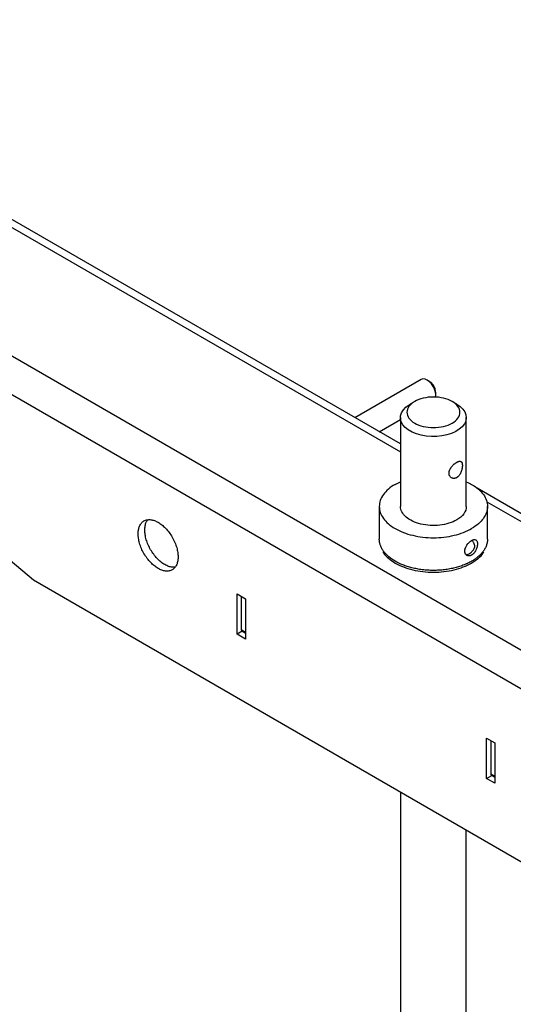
# Model space of a CAD drawing. Header units: millimetres. Extents: x -3787 to 418, y -511 to 3927.
# Tile 86 of 87: x -224 to -14, y 3508 to 3926. Entities that reach past the tile are written whole.
import ezdxf

# ---------------------------------------------------------------- set-up
doc = ezdxf.new("R2010")
doc.units = ezdxf.units.MM

msp = doc.modelspace()

# ---------------------------------------------------------------- linework, layer by layer
at = {"color": 8, "linetype": 'Continuous', "lineweight": 25}
for p, q in [((-378.99, 3925.53), (-61.71, 3742.37)), ((-25.05, 3721.21), (335.19, 3513.24)), ((-127.61, 3665.7), (-129.38, 3666.72)), ((-21.54, 3604.47), (-23.31, 3605.49))]:
    msp.add_line(p, q, dxfattribs=at)
at = {"color": 7, "linetype": 'Continuous', "lineweight": 25}
for p, q in [((-61.71, 3745.75), (-373.99, 3926.03)), ((287.82, 3485.89), (-426.36, 3898.18)), ((-433.43, 3885.93), (280.74, 3473.65)), ((-433.43, 3869.6), (-217.77, 3687.94)), ((-52.9, 3773.15), (-81.04, 3756.91)), ((-49.47, 3772.41), (-50.32, 3772.9)), ((-46.68, 3766.59), (-46.68, 3767.57)), ((-55.66, 3763.79), (-57.61, 3762.66)), ((-37.81, 3762.66), (-39.75, 3763.79)), ((-70.73, 3750.96), (-61.71, 3756.17)), ((-61.71, 3756.95), (-61.71, 3719.18)), ((-33.71, 3719.18), (-33.71, 3756.95)), ((-63.97, 3728.57), (-61.71, 3729.65)), ((340.19, 3513.74), (-29.1, 3726.93)), ((-70.71, 3719.18), (-70.71, 3705.3)), ((-24.71, 3705.3), (-24.71, 3719.18)), ((-217.77, 3687.94), (65.08, 3524.66)), ((-131.14, 3664.88), (-131.14, 3682.03)), ((-131.14, 3682.03), (-127.61, 3679.99)), ((-129.38, 3681.01), (-129.38, 3666.72)), ((-127.61, 3679.99), (-127.61, 3662.84)), ((-128.96, 3666.14), (-131.14, 3664.88)), ((-129.17, 3666.26), (-127.61, 3665.36)), ((-127.61, 3662.84), (-131.14, 3664.88)), ((-25.08, 3603.65), (-25.08, 3620.8)), ((-25.08, 3620.8), (-21.54, 3618.76)), ((-23.31, 3619.78), (-23.31, 3605.49)), ((-21.54, 3618.76), (-21.54, 3601.61)), ((-25.08, 3603.65), (-22.9, 3604.91)), ((-21.54, 3601.61), (-25.08, 3603.65)), ((-23.1, 3605.03), (-21.54, 3604.13)), ((-61.71, 3597.85), (-61.71, 3024.72)), ((-33.71, 3024.72), (-33.71, 3581.69))]:
    msp.add_line(p, q, dxfattribs=at)
at = {"color": 7, "linetype": 'Continuous', "lineweight": 25, "flags": 128}
for points in [[(-46.8, 3765.6), (-46.68, 3766.59), (-46.81, 3767.75), (-47.17, 3768.97), (-47.75, 3770.18), (-48.5, 3771.28), (-49.38, 3772.21), (-50.32, 3772.9), (-51.27, 3773.3), (-52.14, 3773.38), (-52.9, 3773.15)], [(-37.81, 3762.66), (-36.35, 3761.67), (-35.18, 3760.56), (-34.34, 3759.35), (-33.85, 3758.09), (-33.71, 3756.79), (-33.94, 3755.49), (-34.52, 3754.24), (-35.44, 3753.05), (-36.69, 3751.97), (-38.21, 3751.01), (-39.99, 3750.21), (-41.96, 3749.58), (-44.08, 3749.14), (-46.3, 3748.91), (-48.55, 3748.88), (-50.78, 3749.07), (-52.93, 3749.45), (-54.95, 3750.03), (-56.78, 3750.79), (-58.37, 3751.71), (-59.69, 3752.77), (-60.69, 3753.93), (-61.36, 3755.17), (-61.68, 3756.46), (-61.64, 3757.76), (-61.23, 3759.04), (-60.47, 3760.27), (-59.39, 3761.41), (-58, 3762.43), (-57.61, 3762.66)]]:
    msp.add_lwpolyline(points, dxfattribs=at)
at = {"color": 7, "linetype": 'Continuous', "lineweight": 25}
for points, knots in [([(-46.68, 3767.57), (-46.72, 3768.02), (-46.81, 3768.91), (-47.45, 3770.35), (-48.38, 3771.63), (-49.11, 3772.15), (-49.47, 3772.41)], [0, 0, 0, 0, 0.250026, 0.5000521, 0.7500781, 1, 1, 1, 1]), ([(-39.75, 3754.6), (-38.71, 3755.2), (-37.88, 3755.92), (-36.75, 3757.5), (-36.46, 3758.35), (-36.46, 3760.05), (-36.75, 3760.9), (-37.88, 3762.47), (-38.71, 3763.19), (-40.79, 3764.39), (-42.04, 3764.87), (-44.76, 3765.52), (-46.23, 3765.69), (-49.18, 3765.69), (-50.65, 3765.52), (-53.37, 3764.87), (-54.62, 3764.39), (-55.66, 3763.79)], [0, 0, 0, 0, 0.125, 0.125, 0.25, 0.25, 0.375, 0.375, 0.5, 0.5, 0.625, 0.625, 0.75, 0.75, 0.875, 0.875, 1, 1, 1, 1]), ([(-55.66, 3763.79), (-56.7, 3763.19), (-57.54, 3762.47), (-58.66, 3760.9), (-58.96, 3760.05), (-58.96, 3758.35), (-58.66, 3757.5), (-57.54, 3755.92), (-56.7, 3755.2), (-54.62, 3754), (-53.37, 3753.52), (-50.65, 3752.87), (-49.18, 3752.7), (-46.23, 3752.7), (-44.76, 3752.87), (-42.04, 3753.52), (-40.79, 3754), (-39.75, 3754.6)], [0, 0, 0, 0, 0.125, 0.125, 0.25, 0.25, 0.375, 0.375, 0.5, 0.5, 0.625, 0.625, 0.75, 0.75, 0.875, 0.875, 1, 1, 1, 1]), ([(-41.05, 3733.31), (-41.05, 3733.36), (-41.05, 3733.47), (-41.03, 3733.63), (-41.01, 3733.8), (-40.98, 3733.97), (-40.94, 3734.13), (-40.89, 3734.3), (-40.84, 3734.48), (-40.75, 3734.7), (-40.62, 3734.99), (-40.44, 3735.32), (-40.24, 3735.65), (-39.94, 3736.08), (-39.51, 3736.59), (-39.05, 3737.05), (-38.66, 3737.37), (-38.38, 3737.6), (-38.09, 3737.8), (-37.9, 3737.91), (-37.81, 3737.97)], [0, 0, 0, 0, 0.031406, 0.06261, 0.093694, 0.124739, 0.15583, 0.187047, 0.218472, 0.250186, 0.312488, 0.375068, 0.437608, 0.500316, 0.625352, 0.750108, 0.813048, 0.875273, 0.937387, 1, 1, 1, 1]), ([(-37.81, 3737.97), (-37.76, 3737.99), (-37.67, 3738.05), (-37.53, 3738.11), (-37.4, 3738.18), (-37.27, 3738.23), (-37.14, 3738.28), (-37.02, 3738.32), (-36.9, 3738.35), (-36.67, 3738.4), (-36.35, 3738.42), (-36.06, 3738.32), (-35.86, 3738.18), (-35.74, 3738.04), (-35.63, 3737.87), (-35.54, 3737.67), (-35.47, 3737.44), (-35.43, 3737.17), (-35.4, 3736.89), (-35.39, 3736.68), (-35.39, 3736.57)], [0, 0, 0, 0, 0.031398, 0.062596, 0.093671, 0.124697, 0.155751, 0.18691, 0.218247, 0.249838, 0.37453, 0.49952, 0.562204, 0.624736, 0.687444, 0.749889, 0.813007, 0.875294, 0.937406, 1, 1, 1, 1]), ([(-35.39, 3736.57), (-35.39, 3736.52), (-35.39, 3736.41), (-35.4, 3736.24), (-35.41, 3736.07), (-35.43, 3735.89), (-35.45, 3735.71), (-35.48, 3735.53), (-35.51, 3735.35), (-35.58, 3734.97), (-35.73, 3734.4), (-36, 3733.66), (-36.35, 3732.96), (-36.7, 3732.43), (-37.01, 3732.07), (-37.27, 3731.82), (-37.53, 3731.61), (-37.71, 3731.49), (-37.81, 3731.43)], [0, 0, 0, 0, 0.031376, 0.062554, 0.093614, 0.124639, 0.155711, 0.186913, 0.218325, 0.250027, 0.374426, 0.499722, 0.624807, 0.749612, 0.812679, 0.875026, 0.937262, 1, 1, 1, 1]), ([(-37.81, 3731.43), (-37.85, 3731.41), (-37.95, 3731.36), (-38.09, 3731.29), (-38.23, 3731.23), (-38.38, 3731.18), (-38.52, 3731.15), (-38.67, 3731.12), (-38.81, 3731.1), (-39.1, 3731.08), (-39.52, 3731.12), (-40.02, 3731.33), (-40.46, 3731.67), (-40.73, 3732.05), (-40.9, 3732.4), (-40.98, 3732.69), (-41.04, 3732.99), (-41.04, 3733.2), (-41.05, 3733.31)], [0, 0, 0, 0, 0.031501, 0.062801, 0.093976, 0.125102, 0.156256, 0.187515, 0.218956, 0.250651, 0.375298, 0.500239, 0.625534, 0.749947, 0.813066, 0.875345, 0.937437, 1, 1, 1, 1]), ([(-63.97, 3728.57), (-65.03, 3727.96), (-65.99, 3727.28), (-67.67, 3725.84), (-68.38, 3725.07), (-69.53, 3723.46), (-69.97, 3722.63), (-70.56, 3720.92), (-70.71, 3720.05), (-70.71, 3718.32), (-70.56, 3717.45), (-69.97, 3715.74), (-69.53, 3714.91), (-68.38, 3713.3), (-67.67, 3712.53), (-65.99, 3711.09), (-65.03, 3710.41), (-62.91, 3709.18), (-61.74, 3708.63), (-59.23, 3707.66), (-57.9, 3707.25), (-55.12, 3706.59), (-53.67, 3706.33), (-50.72, 3705.99), (-49.21, 3705.91), (-46.2, 3705.91), (-44.7, 3705.99), (-41.74, 3706.33), (-40.3, 3706.59), (-37.51, 3707.25), (-36.18, 3707.66), (-33.68, 3708.63), (-32.51, 3709.18), (-31.44, 3709.8)], [0, 0, 0, 0, 0.0625, 0.0625, 0.125, 0.125, 0.1875, 0.1875, 0.25, 0.25, 0.3125, 0.3125, 0.375, 0.375, 0.4375, 0.4375, 0.5, 0.5, 0.5625, 0.5625, 0.625, 0.625, 0.6875, 0.6875, 0.75, 0.75, 0.8125, 0.8125, 0.875, 0.875, 0.9375, 0.9375, 1, 1, 1, 1]), ([(-33.71, 3729.65), (-32.93, 3729.3), (-30.96, 3728.43), (-28.47, 3726.6), (-26.32, 3724.3), (-25, 3721.79), (-24.56, 3719.19), (-25, 3716.58), (-26.33, 3714.08), (-28.43, 3711.74), (-30.44, 3710.45), (-31.44, 3709.8)], [0, 0, 0, 0, 0.075083, 0.190697, 0.306312, 0.421927, 0.537541, 0.653156, 0.768771, 0.884385, 1, 1, 1, 1]), ([(-37.81, 3713.47), (-38.78, 3712.91), (-39.89, 3712.43), (-42.32, 3711.68), (-43.63, 3711.41), (-46.32, 3711.1), (-47.71, 3711.06), (-50.45, 3711.22), (-51.79, 3711.41), (-54.33, 3712.02), (-55.53, 3712.43), (-57.65, 3713.44), (-58.58, 3714.03), (-60.11, 3715.35), (-60.7, 3716.08), (-61.5, 3717.6), (-61.71, 3718.39), (-61.71, 3719.18)], [0, 0, 0, 0, 0.125, 0.125, 0.25, 0.25, 0.375, 0.375, 0.5, 0.5, 0.625, 0.625, 0.75, 0.75, 0.875, 0.875, 1, 1, 1, 1]), ([(-33.71, 3719.18), (-33.71, 3718.13), (-34.07, 3717.07), (-35.47, 3715.11), (-36.51, 3714.22), (-37.81, 3713.47)], [0, 0, 0, 0, 0.5, 0.5, 1, 1, 1, 1]), ([(-173.22, 3707.54), (-173.22, 3707.63), (-173.22, 3707.8), (-173.21, 3708.05), (-173.19, 3708.3), (-173.17, 3708.54), (-173.15, 3708.78), (-173.11, 3709.01), (-173.04, 3709.45), (-172.9, 3710.07), (-172.63, 3710.83), (-172.28, 3711.52), (-171.7, 3712.33), (-170.78, 3713.11), (-169.42, 3713.6), (-167.9, 3713.63), (-166.32, 3713.24), (-164.73, 3712.5), (-163.15, 3711.42), (-161.57, 3709.98), (-160.05, 3708.19), (-158.69, 3706.13), (-157.77, 3704.29), (-157.19, 3702.8), (-156.83, 3701.71), (-156.56, 3700.64), (-156.41, 3699.79), (-156.32, 3699.13), (-156.28, 3698.66), (-156.25, 3698.2), (-156.25, 3697.9), (-156.25, 3697.75)], [0, 0, 0, 0, 0.008343, 0.016672, 0.024993, 0.033311, 0.041633, 0.049965, 0.058311, 0.0892, 0.120102, 0.152279, 0.18447, 0.250119, 0.315767, 0.380052, 0.441771, 0.500002, 0.558232, 0.619951, 0.684236, 0.749885, 0.815534, 0.84771, 0.879901, 0.91079, 0.941693, 0.956282, 0.970843, 0.985405, 1, 1, 1, 1]), ([(-170.39, 3709.18), (-170.36, 3709.8), (-170.29, 3711.04), (-169.84, 3712.51), (-169.35, 3713.22), (-169.13, 3713.53)], [0, 0, 0, 0, 0.359202, 0.718404, 1, 1, 1, 1]), ([(-156.25, 3697.75), (-156.25, 3697.66), (-156.25, 3697.49), (-156.26, 3697.24), (-156.27, 3696.99), (-156.29, 3696.75), (-156.32, 3696.51), (-156.35, 3696.27), (-156.42, 3695.84), (-156.56, 3695.22), (-156.83, 3694.46), (-157.19, 3693.77), (-157.77, 3692.96), (-158.69, 3692.18), (-160.05, 3691.69), (-161.57, 3691.66), (-163.15, 3692.04), (-164.73, 3692.79), (-166.32, 3693.87), (-167.9, 3695.31), (-169.42, 3697.1), (-170.78, 3699.15), (-171.7, 3701), (-172.28, 3702.49), (-172.63, 3703.58), (-172.9, 3704.65), (-173.06, 3705.5), (-173.14, 3706.16), (-173.19, 3706.63), (-173.21, 3707.09), (-173.22, 3707.39), (-173.22, 3707.54)], [0, 0, 0, 0, 0.008343, 0.016672, 0.024993, 0.033311, 0.041633, 0.049965, 0.058311, 0.0892, 0.120102, 0.152279, 0.18447, 0.250119, 0.315767, 0.380052, 0.441771, 0.500002, 0.558232, 0.619951, 0.684236, 0.749885, 0.815534, 0.84771, 0.879901, 0.91079, 0.941693, 0.956282, 0.970843, 0.985405, 1, 1, 1, 1]), ([(-157.51, 3693.4), (-157.88, 3693.36), (-158.74, 3693.28), (-160.24, 3693.65), (-161.9, 3694.41), (-163.57, 3695.57), (-165.17, 3697.05), (-166.65, 3698.82), (-167.94, 3700.79), (-169.01, 3702.9), (-169.79, 3705.06), (-170.29, 3707.2), (-170.36, 3708.52), (-170.39, 3709.18)], [0, 0, 0, 0, 0.072638, 0.165374, 0.25811, 0.350847, 0.443583, 0.536319, 0.629055, 0.721791, 0.814528, 0.907264, 1, 1, 1, 1]), ([(-31.44, 3695.91), (-31.55, 3695.85), (-31.78, 3695.72), (-32.12, 3695.54), (-32.46, 3695.36), (-32.82, 3695.18), (-33.18, 3695.01), (-33.54, 3694.84), (-33.91, 3694.68), (-34.29, 3694.52), (-35.15, 3694.17), (-36.55, 3693.67), (-38.58, 3693.09), (-40.73, 3692.63), (-43, 3692.28), (-45.33, 3692.07), (-47.71, 3692), (-50.08, 3692.07), (-52.41, 3692.28), (-54.68, 3692.63), (-56.83, 3693.09), (-58.86, 3693.67), (-61.32, 3694.55), (-64.06, 3695.86), (-66.34, 3697.45), (-67.86, 3698.86), (-68.86, 3700.04), (-69.67, 3701.28), (-70.14, 3702.32), (-70.4, 3703.12), (-70.54, 3703.66), (-70.63, 3704.21), (-70.69, 3704.75), (-70.7, 3705.12), (-70.71, 3705.3)], [0, 0, 0, 0, 0.008649, 0.017285, 0.025913, 0.034536, 0.043157, 0.051781, 0.060409, 0.069047, 0.077698, 0.118861, 0.160034, 0.202913, 0.245802, 0.289593, 0.333394, 0.377185, 0.420986, 0.463865, 0.506754, 0.547917, 0.58909, 0.666681, 0.744272, 0.785435, 0.826607, 0.869486, 0.912375, 0.929927, 0.947435, 0.96493, 0.982442, 1, 1, 1, 1]), ([(-34.35, 3700.21), (-34.35, 3700.26), (-34.35, 3700.36), (-34.34, 3700.52), (-34.32, 3700.68), (-34.29, 3700.84), (-34.26, 3701), (-34.22, 3701.16), (-34.17, 3701.33), (-34.06, 3701.66), (-33.85, 3702.16), (-33.47, 3702.8), (-33.02, 3703.4), (-32.6, 3703.84), (-32.25, 3704.16), (-31.98, 3704.38), (-31.71, 3704.57), (-31.53, 3704.68), (-31.44, 3704.73)], [0, 0, 0, 0, 0.031452, 0.062687, 0.09378, 0.12481, 0.155856, 0.186994, 0.218304, 0.249861, 0.374491, 0.499422, 0.624296, 0.749089, 0.812178, 0.874616, 0.937018, 1, 1, 1, 1]), ([(-24.71, 3705.3), (-24.71, 3705.21), (-24.71, 3705.03), (-24.72, 3704.75), (-24.75, 3704.48), (-24.78, 3704.21), (-24.83, 3703.94), (-24.88, 3703.66), (-24.94, 3703.39), (-25.02, 3703.12), (-25.1, 3702.85), (-25.31, 3702.23), (-25.75, 3701.28), (-26.55, 3700.04), (-27.55, 3698.86), (-28.48, 3698), (-29.24, 3697.38), (-29.75, 3697), (-30.29, 3696.62), (-30.85, 3696.26), (-31.25, 3696.03), (-31.44, 3695.91)], [0, 0, 0, 0, 0.026343, 0.052643, 0.078911, 0.105156, 0.131392, 0.15763, 0.183879, 0.210152, 0.23646, 0.262815, 0.391415, 0.520044, 0.643498, 0.766981, 0.813642, 0.860213, 0.906754, 0.953329, 1, 1, 1, 1]), ([(-31.44, 3704.73), (-31.4, 3704.76), (-31.31, 3704.81), (-31.18, 3704.87), (-31.05, 3704.93), (-30.93, 3704.98), (-30.8, 3705.03), (-30.68, 3705.06), (-30.56, 3705.09), (-30.33, 3705.13), (-30.01, 3705.13), (-29.64, 3705.01), (-29.35, 3704.76), (-29.17, 3704.44), (-29.07, 3704.14), (-29.02, 3703.89), (-28.99, 3703.61), (-28.98, 3703.41), (-28.98, 3703.31)], [0, 0, 0, 0, 0.031493, 0.062767, 0.093899, 0.124964, 0.156038, 0.187198, 0.218519, 0.250077, 0.3749, 0.499821, 0.62488, 0.749653, 0.812641, 0.874943, 0.937187, 1, 1, 1, 1]), ([(-28.98, 3703.31), (-28.98, 3703.26), (-28.98, 3703.16), (-28.99, 3703), (-29, 3702.84), (-29.02, 3702.67), (-29.05, 3702.5), (-29.07, 3702.33), (-29.11, 3702.16), (-29.19, 3701.81), (-29.35, 3701.28), (-29.64, 3700.59), (-30.01, 3699.94), (-30.37, 3699.46), (-30.68, 3699.12), (-30.93, 3698.89), (-31.18, 3698.69), (-31.35, 3698.58), (-31.44, 3698.53)], [0, 0, 0, 0, 0.0315226, 0.0628259, 0.0939873, 0.1250851, 0.1561982, 0.1874052, 0.2187842, 0.2504118, 0.375182, 0.5002542, 0.6251533, 0.7499708, 0.812836, 0.8750564, 0.9372411, 1, 1, 1, 1]), ([(-30.02, 3702.22), (-30.1, 3702.66), (-30.23, 3703.35), (-30.98, 3704.41), (-31.26, 3704.8)], [0, 0, 0, 0, 0.6291197, 1, 1, 1, 1]), ([(-69.12, 3699.91), (-69.04, 3699.75), (-68.54, 3698.76), (-66.86, 3697.09), (-64.88, 3695.79), (-63.9, 3695.14)], [0, 0, 0, 0, 0.088942, 0.544471, 1, 1, 1, 1]), ([(-63.9, 3695.14), (-62.78, 3694.56), (-60.54, 3693.41), (-56.52, 3692.2), (-52.2, 3691.44), (-47.71, 3691.18), (-43.21, 3691.44), (-38.89, 3692.19), (-34.9, 3693.42), (-31.4, 3695.08), (-28.59, 3697.1), (-26.87, 3698.76), (-26.38, 3699.75), (-26.29, 3699.91)], [0, 0, 0, 0, 0.098085, 0.19617, 0.294255, 0.39234, 0.490424, 0.588509, 0.686594, 0.784679, 0.882764, 0.980849, 1, 1, 1, 1]), ([(-31.44, 3698.53), (-31.49, 3698.5), (-31.58, 3698.45), (-31.71, 3698.39), (-31.84, 3698.33), (-31.98, 3698.29), (-32.11, 3698.25), (-32.24, 3698.22), (-32.37, 3698.2), (-32.63, 3698.18), (-33.01, 3698.2), (-33.47, 3698.38), (-33.85, 3698.69), (-34.09, 3699.04), (-34.22, 3699.36), (-34.3, 3699.62), (-34.34, 3699.91), (-34.35, 3700.11), (-34.35, 3700.21)], [0, 0, 0, 0, 0.031507, 0.062796, 0.093941, 0.125019, 0.156107, 0.187281, 0.218617, 0.250189, 0.375171, 0.50025, 0.625305, 0.750075, 0.812955, 0.875154, 0.937294, 1, 1, 1, 1]), ([(-33.83, 3698.81), (-33.71, 3698.78), (-33.31, 3698.66), (-32.79, 3698.92), (-32.43, 3699.1)], [0, 0, 0, 0, 0.300034, 1, 1, 1, 1]), ([(-32.43, 3699.1), (-32.39, 3699.12), (-32.31, 3699.17), (-32.19, 3699.25), (-32.07, 3699.34), (-31.94, 3699.43), (-31.82, 3699.53), (-31.62, 3699.7), (-31.34, 3699.98), (-31.01, 3700.38), (-30.7, 3700.82), (-30.46, 3701.23), (-30.27, 3701.59), (-30.13, 3701.91), (-30.06, 3702.12), (-30.02, 3702.22)], [0, 0, 0, 0, 0.041009, 0.081793, 0.122476, 0.163185, 0.204043, 0.24517, 0.372124, 0.500034, 0.626532, 0.754897, 0.835764, 0.917281, 1, 1, 1, 1]), ([(-129.38, 3666.72), (-129.36, 3666.62), (-129.34, 3666.43), (-129.25, 3666.28), (-129.17, 3666.26), (-129.17, 3666.26)], [0, 0, 0, 0, 0.499949, 0.999898, 1, 1, 1, 1]), ([(-23.31, 3605.49), (-23.3, 3605.39), (-23.27, 3605.2), (-23.18, 3605.05), (-23.1, 3605.03), (-23.1, 3605.03)], [0, 0, 0, 0, 0.499949, 0.999898, 1, 1, 1, 1])]:
    msp.add_open_spline(points, degree=3, knots=knots, dxfattribs=at)

doc.saveas('drawing.dxf')
